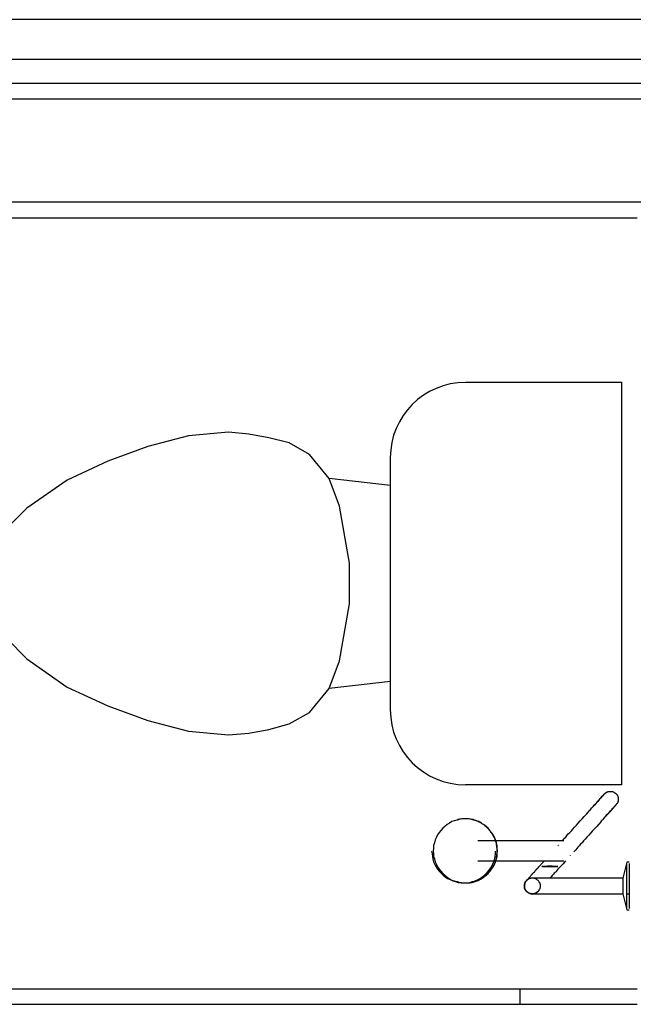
# Model space of a CAD drawing. Header units: millimetres. Extents: x 15 to 133, y 12 to 160.
# Tile 32 of 92: x 46.083 to 46.856, y 49.064 to 50.304. Entities that reach past the tile are written whole.
import ezdxf

# ---------------------------------------------------------------- set-up
doc = ezdxf.new("R2010")
doc.units = ezdxf.units.MM
doc.header["$MEASUREMENT"] = 0
doc.layers.add('Layout - Marco Polo', color=252, linetype='Continuous', lineweight=25)
doc.layers.add('Parede - Marco Polo', color=7, linetype='Continuous')

msp = doc.modelspace()

# ---------------------------------------------------------------- linework, layer by layer
at = {"layer": 'Layout - Marco Polo'}
for p, q in [((47.0111, 50.3037), (40.6611, 50.3037)), ((47.0111, 50.2537), (40.6611, 50.2537)), ((40.6711, 50.2237), (70.2713, 50.2237)), ((46.8611, 50.0537), (45.4516, 50.0537)), ((46.6446, 49.8472), (46.8411, 49.8472)), ((46.8411, 49.8472), (46.8411, 49.3402)), ((46.2956, 49.7797), (46.2446, 49.7662)), ((46.3461, 49.7842), (46.2956, 49.7797)), ((46.3716, 49.7817), (46.3461, 49.7842)), ((46.3971, 49.7772), (46.3716, 49.7817)), ((46.4226, 49.7707), (46.3971, 49.7772)), ((46.2446, 49.7662), (46.1941, 49.7477)), ((46.4481, 49.7562), (46.4226, 49.7707)), ((46.4731, 49.7257), (46.4481, 49.7562)), ((46.5501, 49.4347), (46.5501, 49.7522)), ((46.1941, 49.7477), (46.1431, 49.7237)), ((46.4861, 49.6912), (46.4731, 49.7257)), ((46.5501, 49.7172), (46.4731, 49.7257)), ((46.1431, 49.7237), (46.0921, 49.6887)), ((46.0921, 49.6887), (46.0671, 49.6632)), ((46.4986, 49.6192), (46.4861, 49.6912)), ((46.4986, 49.5682), (46.4986, 49.6192)), ((46.4861, 49.4962), (46.4986, 49.5682)), ((46.0671, 49.5242), (46.0921, 49.4987)), ((46.0921, 49.4987), (46.1431, 49.4632)), ((46.4731, 49.4612), (46.4861, 49.4962)), ((46.5501, 49.4702), (46.4731, 49.4612)), ((46.1431, 49.4632), (46.1941, 49.4397)), ((46.4481, 49.4312), (46.4731, 49.4612)), ((46.1941, 49.4397), (46.2446, 49.4212)), ((46.4226, 49.4167), (46.4481, 49.4312)), ((46.2446, 49.4212), (46.2956, 49.4077)), ((46.3971, 49.4097), (46.4226, 49.4167)), ((46.2956, 49.4077), (46.3461, 49.4032)), ((46.3461, 49.4032), (46.3716, 49.4052)), ((46.3716, 49.4052), (46.3971, 49.4097)), ((46.8411, 49.3402), (46.6446, 49.3402)), ((46.6411, 49.2972), (46.6391, 49.2967)), ((46.7596, 49.2697), (46.6601, 49.2697)), ((46.7611, 49.2637), (46.7616, 49.2637)), ((46.7616, 49.2642), (46.7621, 49.2642)), ((46.6601, 49.2442), (46.7586, 49.2442)), ((46.8481, 49.2427), (46.8431, 49.2227)), ((46.8511, 49.2427), (46.8481, 49.2427)), ((46.8481, 49.2127), (46.8481, 49.2412)), ((46.8511, 49.2412), (46.8511, 49.2127)), ((46.6391, 49.2167), (46.6411, 49.2167)), ((46.7721, 49.2227), (46.7406, 49.2227)), ((46.8431, 49.2227), (46.8061, 49.2227)), ((46.8431, 49.2227), (46.8431, 49.2127)), ((46.8431, 49.2127), (46.8431, 49.2027)), ((46.8481, 49.1842), (46.8481, 49.2127)), ((46.8511, 49.2127), (46.8511, 49.1842)), ((46.7406, 49.2027), (46.7731, 49.2027)), ((46.8061, 49.2027), (46.8431, 49.2027)), ((46.8431, 49.2027), (46.8481, 49.1827)), ((46.8481, 49.2027), (46.8511, 49.2027)), ((46.8481, 49.1827), (46.8511, 49.1827)), ((45.4516, 49.0832), (46.8611, 49.0832)), ((46.7136, 49.0637), (46.7136, 49.0832)), ((45.4516, 49.0637), (46.8611, 49.0637))]:
    msp.add_line(p, q, dxfattribs=at)
for points in [[(46.8006, 49.3072), (46.8021, 49.3092), (46.8041, 49.3112), (46.8056, 49.3127), (46.8071, 49.3147), (46.8086, 49.3162), (46.8101, 49.3177), (46.8116, 49.3192), (46.8126, 49.3207), (46.8136, 49.3217), (46.8146, 49.3227), (46.8156, 49.3242), (46.8166, 49.3252), (46.8171, 49.3257), (46.8181, 49.3267), (46.8186, 49.3272), (46.8191, 49.3277), (46.8191, 49.3282), (46.8196, 49.3282), (46.8196, 49.3287), (46.8196, 49.3287), (46.8196, 49.3287)], [(46.8196, 49.3287), (46.8196, 49.3287), (46.8196, 49.3282), (46.8196, 49.3282), (46.8191, 49.3277), (46.8186, 49.3272), (46.8181, 49.3267), (46.8171, 49.3257), (46.8166, 49.3252), (46.8156, 49.3242), (46.8151, 49.3232), (46.8136, 49.3222), (46.8126, 49.3207), (46.8116, 49.3192), (46.8101, 49.3182), (46.8091, 49.3167), (46.8076, 49.3147), (46.8061, 49.3132), (46.8041, 49.3112), (46.8026, 49.3097), (46.8011, 49.3077), (46.8006, 49.3072)], [(46.8196, 49.3287), (46.8201, 49.3287), (46.8206, 49.3292), (46.8206, 49.3297), (46.8211, 49.3297), (46.8211, 49.3302), (46.8216, 49.3302), (46.8221, 49.3302), (46.8221, 49.3307), (46.8226, 49.3307), (46.8231, 49.3312), (46.8231, 49.3312), (46.8236, 49.3312), (46.8241, 49.3312), (46.8246, 49.3317), (46.8251, 49.3317), (46.8251, 49.3317), (46.8256, 49.3317), (46.8261, 49.3317), (46.8266, 49.3317), (46.8271, 49.3317), (46.8271, 49.3317), (46.8276, 49.3317), (46.8281, 49.3317), (46.8286, 49.3317), (46.8286, 49.3317), (46.8291, 49.3317), (46.8296, 49.3317), (46.8301, 49.3317), (46.8306, 49.3312), (46.8306, 49.3312), (46.8311, 49.3312), (46.8316, 49.3307), (46.8321, 49.3307), (46.8321, 49.3307), (46.8326, 49.3302), (46.8331, 49.3302), (46.8331, 49.3297), (46.8336, 49.3297), (46.8336, 49.3292), (46.8341, 49.3292), (46.8346, 49.3287), (46.8346, 49.3287), (46.8351, 49.3282), (46.8351, 49.3277), (46.8356, 49.3277), (46.8356, 49.3272), (46.8361, 49.3272), (46.8361, 49.3267), (46.8361, 49.3262), (46.8366, 49.3257), (46.8366, 49.3257), (46.8366, 49.3252), (46.8371, 49.3247), (46.8371, 49.3242), (46.8371, 49.3242), (46.8371, 49.3237), (46.8371, 49.3232), (46.8371, 49.3227), (46.8371, 49.3222), (46.8371, 49.3222), (46.8371, 49.3217), (46.8371, 49.3212), (46.8371, 49.3207), (46.8371, 49.3202), (46.8371, 49.3202), (46.8371, 49.3197), (46.8371, 49.3192), (46.8366, 49.3187), (46.8366, 49.3187), (46.8366, 49.3182), (46.8366, 49.3177), (46.8361, 49.3172), (46.8361, 49.3172), (46.8356, 49.3167), (46.8356, 49.3162), (46.8351, 49.3162), (46.8351, 49.3157), (46.8346, 49.3152), (46.8346, 49.3152)], [(46.8156, 49.2937), (46.8171, 49.2957), (46.8191, 49.2977), (46.8206, 49.2997), (46.8221, 49.3012), (46.8236, 49.3027), (46.8251, 49.3042), (46.8261, 49.3057), (46.8276, 49.3072), (46.8286, 49.3082), (46.8296, 49.3097), (46.8306, 49.3107), (46.8316, 49.3117), (46.8321, 49.3122), (46.8326, 49.3132), (46.8331, 49.3137), (46.8336, 49.3142), (46.8341, 49.3147), (46.8346, 49.3147), (46.8346, 49.3152), (46.8346, 49.3152), (46.8346, 49.3152)], [(46.8346, 49.3152), (46.8346, 49.3152), (46.8346, 49.3152), (46.8341, 49.3147), (46.8336, 49.3142), (46.8336, 49.3137), (46.8326, 49.3132), (46.8321, 49.3127), (46.8316, 49.3117), (46.8306, 49.3107), (46.8296, 49.3097), (46.8286, 49.3087), (46.8276, 49.3072), (46.8266, 49.3062), (46.8251, 49.3047), (46.8236, 49.3032), (46.8221, 49.3017), (46.8206, 49.2997), (46.8191, 49.2982), (46.8176, 49.2962), (46.8156, 49.2942)], [(46.7671, 49.2697), (46.7681, 49.2712), (46.7696, 49.2727), (46.7711, 49.2742), (46.7726, 49.2762), (46.7741, 49.2782), (46.7761, 49.2802), (46.7781, 49.2822), (46.7801, 49.2842), (46.7821, 49.2867), (46.7846, 49.2892), (46.7866, 49.2917), (46.7891, 49.2947), (46.7916, 49.2972), (46.7941, 49.3002), (46.7971, 49.3032), (46.7996, 49.3062), (46.8006, 49.3072)], [(46.6446, 49.2972), (46.6411, 49.2972), (46.6376, 49.2967), (46.6341, 49.2957), (46.6306, 49.2947), (46.6276, 49.2937), (46.6246, 49.2917), (46.6216, 49.2902), (46.6186, 49.2877), (46.6161, 49.2857), (46.6136, 49.2827), (46.6116, 49.2802), (46.6096, 49.2772), (46.6081, 49.2742), (46.6066, 49.2707), (46.6056, 49.2672), (46.6046, 49.2637), (46.6046, 49.2602), (46.6041, 49.2567), (46.6046, 49.2532), (46.6046, 49.2497), (46.6056, 49.2467), (46.6066, 49.2432), (46.6081, 49.2397), (46.6096, 49.2367), (46.6116, 49.2337), (46.6136, 49.2312), (46.6161, 49.2282), (46.6186, 49.2262), (46.6216, 49.2237), (46.6246, 49.2217), (46.6276, 49.2202), (46.6306, 49.2192), (46.6341, 49.2177), (46.6376, 49.2172), (46.6411, 49.2167), (46.6446, 49.2167), (46.6481, 49.2167), (46.6516, 49.2172), (46.6551, 49.2177), (46.6586, 49.2192), (46.6616, 49.2202), (46.6646, 49.2217), (46.6676, 49.2237), (46.6706, 49.2262), (46.6731, 49.2282), (46.6756, 49.2312), (46.6776, 49.2337), (46.6796, 49.2367), (46.6811, 49.2397), (46.6826, 49.2432), (46.6836, 49.2467), (46.6846, 49.2497), (46.6846, 49.2532), (46.6851, 49.2567), (46.6846, 49.2602), (46.6846, 49.2637), (46.6836, 49.2672), (46.6826, 49.2707), (46.6811, 49.2742), (46.6796, 49.2772), (46.6776, 49.2802), (46.6756, 49.2827), (46.6731, 49.2857), (46.6706, 49.2877), (46.6676, 49.2902), (46.6646, 49.2917), (46.6616, 49.2937), (46.6586, 49.2947), (46.6551, 49.2957), (46.6516, 49.2967), (46.6481, 49.2972), (46.6446, 49.2972)], [(46.6446, 49.2972), (46.6411, 49.2972), (46.6376, 49.2967), (46.6341, 49.2957), (46.6306, 49.2947), (46.6276, 49.2937), (46.6246, 49.2917), (46.6216, 49.2902), (46.6186, 49.2877), (46.6161, 49.2857), (46.6136, 49.2827), (46.6116, 49.2802), (46.6096, 49.2772), (46.6081, 49.2742), (46.6066, 49.2707), (46.6056, 49.2672), (46.6046, 49.2637), (46.6046, 49.2602), (46.6041, 49.2567), (46.6046, 49.2532), (46.6046, 49.2497), (46.6056, 49.2467), (46.6066, 49.2432), (46.6081, 49.2397), (46.6096, 49.2367), (46.6116, 49.2337), (46.6136, 49.2312), (46.6161, 49.2282), (46.6186, 49.2262), (46.6216, 49.2237), (46.6246, 49.2217), (46.6276, 49.2202), (46.6306, 49.2192), (46.6341, 49.2177), (46.6376, 49.2172), (46.6411, 49.2167), (46.6446, 49.2167), (46.6481, 49.2167), (46.6516, 49.2172), (46.6551, 49.2177), (46.6586, 49.2192), (46.6616, 49.2202), (46.6646, 49.2217), (46.6676, 49.2237), (46.6706, 49.2262), (46.6731, 49.2282), (46.6756, 49.2312), (46.6776, 49.2337), (46.6796, 49.2367), (46.6811, 49.2397), (46.6826, 49.2432), (46.6836, 49.2467), (46.6846, 49.2497), (46.6846, 49.2532), (46.6851, 49.2567), (46.6846, 49.2602), (46.6846, 49.2637), (46.6836, 49.2672), (46.6826, 49.2707), (46.6811, 49.2742), (46.6796, 49.2772), (46.6776, 49.2802), (46.6756, 49.2827), (46.6731, 49.2857), (46.6706, 49.2877), (46.6676, 49.2902), (46.6646, 49.2917), (46.6616, 49.2937), (46.6586, 49.2947), (46.6551, 49.2957), (46.6516, 49.2967), (46.6481, 49.2972), (46.6446, 49.2972)], [(46.6446, 49.2972), (46.6411, 49.2972), (46.6376, 49.2967), (46.6341, 49.2957), (46.6306, 49.2947), (46.6276, 49.2937), (46.6246, 49.2917), (46.6216, 49.2902), (46.6186, 49.2877), (46.6161, 49.2857), (46.6136, 49.2827), (46.6116, 49.2802), (46.6096, 49.2772), (46.6081, 49.2742), (46.6066, 49.2707), (46.6056, 49.2672), (46.6046, 49.2637), (46.6046, 49.2602), (46.6041, 49.2567), (46.6046, 49.2532), (46.6046, 49.2497), (46.6056, 49.2467), (46.6066, 49.2432), (46.6081, 49.2397), (46.6096, 49.2367), (46.6116, 49.2337), (46.6136, 49.2312), (46.6161, 49.2282), (46.6186, 49.2262), (46.6216, 49.2237), (46.6246, 49.2217), (46.6276, 49.2202), (46.6306, 49.2192), (46.6341, 49.2177), (46.6376, 49.2172), (46.6411, 49.2167), (46.6446, 49.2167), (46.6481, 49.2167), (46.6516, 49.2172), (46.6551, 49.2177), (46.6586, 49.2192), (46.6616, 49.2202), (46.6646, 49.2217), (46.6676, 49.2237), (46.6706, 49.2262), (46.6731, 49.2282), (46.6756, 49.2312), (46.6776, 49.2337), (46.6796, 49.2367), (46.6811, 49.2397), (46.6826, 49.2432), (46.6836, 49.2467), (46.6846, 49.2497), (46.6846, 49.2532), (46.6851, 49.2567), (46.6846, 49.2602), (46.6846, 49.2637), (46.6836, 49.2672), (46.6826, 49.2707), (46.6811, 49.2742), (46.6796, 49.2772), (46.6776, 49.2802), (46.6756, 49.2827), (46.6731, 49.2857), (46.6706, 49.2877), (46.6676, 49.2902), (46.6646, 49.2917), (46.6616, 49.2937), (46.6586, 49.2947), (46.6551, 49.2957), (46.6516, 49.2967), (46.6481, 49.2972), (46.6446, 49.2972)], [(46.6446, 49.2972), (46.6411, 49.2972), (46.6376, 49.2967), (46.6341, 49.2957), (46.6306, 49.2947), (46.6276, 49.2937), (46.6246, 49.2917), (46.6216, 49.2902), (46.6186, 49.2877), (46.6161, 49.2857), (46.6136, 49.2827), (46.6116, 49.2802), (46.6096, 49.2772), (46.6081, 49.2742), (46.6066, 49.2707), (46.6056, 49.2672), (46.6046, 49.2637), (46.6046, 49.2602), (46.6041, 49.2567), (46.6046, 49.2532), (46.6046, 49.2497), (46.6056, 49.2467), (46.6066, 49.2432), (46.6081, 49.2397), (46.6096, 49.2367), (46.6116, 49.2337), (46.6136, 49.2312), (46.6161, 49.2282), (46.6186, 49.2262), (46.6216, 49.2237), (46.6246, 49.2217), (46.6276, 49.2202), (46.6306, 49.2192), (46.6341, 49.2177), (46.6376, 49.2172), (46.6411, 49.2167), (46.6446, 49.2167), (46.6481, 49.2167), (46.6516, 49.2172), (46.6551, 49.2177), (46.6586, 49.2192), (46.6616, 49.2202), (46.6646, 49.2217), (46.6676, 49.2237), (46.6706, 49.2262), (46.6731, 49.2282), (46.6756, 49.2312), (46.6776, 49.2337), (46.6796, 49.2367), (46.6811, 49.2397), (46.6826, 49.2432), (46.6836, 49.2467), (46.6846, 49.2497), (46.6846, 49.2532), (46.6851, 49.2567), (46.6846, 49.2602), (46.6846, 49.2637), (46.6836, 49.2672), (46.6826, 49.2707), (46.6811, 49.2742), (46.6796, 49.2772), (46.6776, 49.2802), (46.6756, 49.2827), (46.6731, 49.2857), (46.6706, 49.2877), (46.6676, 49.2902), (46.6646, 49.2917), (46.6616, 49.2937), (46.6586, 49.2947), (46.6551, 49.2957), (46.6516, 49.2967), (46.6481, 49.2972), (46.6446, 49.2972)], [(46.6846, 49.2567), (46.6846, 49.2587), (46.6846, 49.2602), (46.6841, 49.2617), (46.6841, 49.2632), (46.6836, 49.2647), (46.6836, 49.2667), (46.6831, 49.2682), (46.6826, 49.2697), (46.6821, 49.2712), (46.6816, 49.2727), (46.6806, 49.2742), (46.6801, 49.2757), (46.6791, 49.2767), (46.6786, 49.2782), (46.6776, 49.2797), (46.6766, 49.2807), (46.6756, 49.2822), (46.6746, 49.2837), (46.6736, 49.2847), (46.6726, 49.2857), (46.6711, 49.2867), (46.6701, 49.2882), (46.6691, 49.2892), (46.6676, 49.2902), (46.6661, 49.2907), (46.6651, 49.2917), (46.6636, 49.2927), (46.6621, 49.2932), (46.6606, 49.2937), (46.6591, 49.2947), (46.6576, 49.2952), (46.6561, 49.2957), (46.6546, 49.2962), (46.6531, 49.2962), (46.6516, 49.2967), (46.6501, 49.2967), (46.6486, 49.2972), (46.6466, 49.2972), (46.6451, 49.2972), (46.6436, 49.2972), (46.6421, 49.2972), (46.6401, 49.2972), (46.6386, 49.2967), (46.6371, 49.2967), (46.6356, 49.2962), (46.6341, 49.2957), (46.6326, 49.2952), (46.6311, 49.2947)], [(46.6646, 49.2922), (46.6606, 49.2937), (46.6571, 49.2952), (46.6531, 49.2962), (46.6486, 49.2972), (46.6446, 49.2972)], [(46.8156, 49.2937), (46.8126, 49.2907), (46.8101, 49.2877), (46.8071, 49.2847), (46.8046, 49.2822), (46.8021, 49.2792), (46.8001, 49.2767), (46.7976, 49.2742), (46.7956, 49.2717), (46.7936, 49.2697), (46.7916, 49.2672), (46.7896, 49.2652), (46.7881, 49.2632), (46.7861, 49.2617), (46.7851, 49.2597), (46.7836, 49.2582), (46.7821, 49.2567), (46.7811, 49.2557)], [(46.7686, 49.2697), (46.7686, 49.2697), (46.7681, 49.2697), (46.7681, 49.2697), (46.7676, 49.2697), (46.7676, 49.2697), (46.7671, 49.2697), (46.7666, 49.2697), (46.7661, 49.2697), (46.7656, 49.2697), (46.7651, 49.2697), (46.7641, 49.2697), (46.7636, 49.2697), (46.7626, 49.2697), (46.7616, 49.2697), (46.7606, 49.2697), (46.7596, 49.2697), (46.7591, 49.2697)], [(46.6021, 49.2567), (46.6026, 49.2532), (46.6031, 49.2497), (46.6036, 49.2467), (46.6046, 49.2432), (46.6061, 49.2397), (46.6076, 49.2367), (46.6096, 49.2337), (46.6116, 49.2312), (46.6141, 49.2287), (46.6166, 49.2262), (46.6191, 49.2242), (46.6221, 49.2222), (46.6256, 49.2207), (46.6286, 49.2192), (46.6321, 49.2182), (46.6356, 49.2172), (46.6391, 49.2167), (46.6426, 49.2167)], [(46.6311, 49.2187), (46.6326, 49.2182), (46.6341, 49.2182), (46.6356, 49.2177), (46.6371, 49.2172), (46.6391, 49.2172), (46.6406, 49.2167), (46.6421, 49.2167), (46.6436, 49.2167), (46.6451, 49.2167), (46.6466, 49.2167), (46.6486, 49.2167), (46.6501, 49.2167), (46.6516, 49.2172), (46.6531, 49.2177), (46.6546, 49.2177), (46.6561, 49.2182), (46.6576, 49.2187), (46.6591, 49.2192), (46.6606, 49.2202), (46.6621, 49.2207), (46.6636, 49.2212), (46.6651, 49.2222), (46.6661, 49.2232), (46.6676, 49.2237), (46.6691, 49.2247), (46.6701, 49.2257), (46.6716, 49.2272), (46.6726, 49.2282), (46.6736, 49.2292), (46.6746, 49.2302), (46.6761, 49.2317), (46.6766, 49.2332), (46.6776, 49.2342), (46.6786, 49.2357), (46.6796, 49.2372), (46.6801, 49.2382), (46.6811, 49.2397), (46.6816, 49.2412), (46.6821, 49.2427), (46.6826, 49.2442), (46.6831, 49.2457), (46.6836, 49.2472), (46.6836, 49.2492), (46.6841, 49.2507), (46.6841, 49.2522), (46.6846, 49.2537), (46.6846, 49.2552), (46.6846, 49.2567)], [(46.6426, 49.2167), (46.6461, 49.2167), (46.6501, 49.2172), (46.6536, 49.2182), (46.6571, 49.2192), (46.6606, 49.2207), (46.6636, 49.2227), (46.6666, 49.2247), (46.6696, 49.2272), (46.6721, 49.2297), (46.6746, 49.2327), (46.6766, 49.2357), (46.6786, 49.2392), (46.6801, 49.2422), (46.6811, 49.2457), (46.6821, 49.2497), (46.6826, 49.2532), (46.6826, 49.2567)], [(46.7216, 49.2192), (46.7216, 49.2192), (46.7216, 49.2197), (46.7216, 49.2197), (46.7216, 49.2197), (46.7221, 49.2197), (46.7221, 49.2202), (46.7226, 49.2202), (46.7226, 49.2207), (46.7231, 49.2212), (46.7231, 49.2212), (46.7236, 49.2217), (46.7241, 49.2222), (46.7246, 49.2227), (46.7251, 49.2232), (46.7256, 49.2237), (46.7261, 49.2247), (46.7266, 49.2252), (46.7271, 49.2257), (46.7281, 49.2267), (46.7286, 49.2272), (46.7291, 49.2282), (46.7301, 49.2287), (46.7306, 49.2297), (46.7316, 49.2302), (46.7321, 49.2312), (46.7331, 49.2322), (46.7336, 49.2332), (46.7346, 49.2342), (46.7356, 49.2347), (46.7361, 49.2357), (46.7371, 49.2367), (46.7381, 49.2377), (46.7391, 49.2387), (46.7396, 49.2397), (46.7406, 49.2407), (46.7416, 49.2417), (46.7426, 49.2427), (46.7436, 49.2437), (46.7436, 49.2442)], [(46.7706, 49.2442), (46.7676, 49.2407), (46.7646, 49.2372), (46.7611, 49.2337), (46.7586, 49.2307)], [(46.7591, 49.2442), (46.7601, 49.2442), (46.7611, 49.2442), (46.7621, 49.2442), (46.7631, 49.2442), (46.7636, 49.2442), (46.7646, 49.2442), (46.7651, 49.2442), (46.7656, 49.2442), (46.7661, 49.2442), (46.7666, 49.2442), (46.7671, 49.2442), (46.7676, 49.2442), (46.7681, 49.2442), (46.7681, 49.2442), (46.7686, 49.2442), (46.7686, 49.2442), (46.7686, 49.2442)], [(46.7766, 49.2512), (46.7766, 49.2507), (46.7766, 49.2507), (46.7766, 49.2507)], [(46.7611, 49.2372), (46.7541, 49.2377), (46.7526, 49.2377), (46.7521, 49.2377), (46.7521, 49.2377), (46.7516, 49.2377), (46.7516, 49.2377), (46.7516, 49.2377), (46.7516, 49.2377), (46.7511, 49.2377), (46.7511, 49.2377), (46.7511, 49.2377), (46.7511, 49.2377), (46.7511, 49.2377), (46.7511, 49.2377), (46.7511, 49.2377), (46.7511, 49.2377), (46.7511, 49.2377), (46.7511, 49.2377), (46.7511, 49.2377), (46.7511, 49.2377), (46.7511, 49.2377), (46.7511, 49.2377), (46.7511, 49.2377), (46.7511, 49.2377), (46.7506, 49.2377), (46.7506, 49.2377), (46.7506, 49.2377), (46.7506, 49.2377), (46.7506, 49.2377), (46.7506, 49.2377), (46.7506, 49.2377), (46.7501, 49.2377), (46.7501, 49.2377), (46.7496, 49.2377), (46.7481, 49.2377), (46.7411, 49.2372), (46.7481, 49.2372), (46.7496, 49.2372), (46.7501, 49.2372), (46.7501, 49.2372), (46.7506, 49.2372), (46.7506, 49.2372), (46.7506, 49.2372), (46.7506, 49.2372), (46.7506, 49.2372), (46.7506, 49.2372), (46.7506, 49.2372), (46.7511, 49.2372), (46.7511, 49.2372), (46.7511, 49.2372), (46.7511, 49.2372), (46.7511, 49.2372), (46.7511, 49.2372), (46.7511, 49.2372), (46.7511, 49.2372), (46.7511, 49.2372), (46.7511, 49.2372), (46.7511, 49.2372), (46.7511, 49.2372), (46.7511, 49.2372), (46.7511, 49.2372), (46.7511, 49.2372), (46.7511, 49.2372), (46.7516, 49.2372), (46.7516, 49.2372), (46.7516, 49.2372), (46.7516, 49.2372), (46.7521, 49.2372), (46.7521, 49.2372), (46.7526, 49.2372), (46.7541, 49.2372), (46.7611, 49.2372)], [(46.7611, 49.2372), (46.7541, 49.2377), (46.7526, 49.2377), (46.7521, 49.2377), (46.7521, 49.2377), (46.7516, 49.2377), (46.7516, 49.2377), (46.7516, 49.2377), (46.7516, 49.2377), (46.7511, 49.2377), (46.7511, 49.2377), (46.7511, 49.2377), (46.7511, 49.2377), (46.7511, 49.2377), (46.7511, 49.2377), (46.7511, 49.2377), (46.7511, 49.2377), (46.7511, 49.2377), (46.7511, 49.2377), (46.7511, 49.2377), (46.7511, 49.2377), (46.7511, 49.2377), (46.7511, 49.2377), (46.7511, 49.2377), (46.7511, 49.2377), (46.7506, 49.2377), (46.7506, 49.2377), (46.7506, 49.2377), (46.7506, 49.2377), (46.7506, 49.2377), (46.7506, 49.2377), (46.7506, 49.2377), (46.7501, 49.2377), (46.7501, 49.2377), (46.7496, 49.2377), (46.7481, 49.2377), (46.7411, 49.2372), (46.7481, 49.2372), (46.7496, 49.2372), (46.7501, 49.2372), (46.7501, 49.2372), (46.7506, 49.2372), (46.7506, 49.2372), (46.7506, 49.2372), (46.7506, 49.2372), (46.7506, 49.2372), (46.7506, 49.2372), (46.7506, 49.2372), (46.7511, 49.2372), (46.7511, 49.2372), (46.7511, 49.2372), (46.7511, 49.2372), (46.7511, 49.2372), (46.7511, 49.2372), (46.7511, 49.2372), (46.7511, 49.2372), (46.7511, 49.2372), (46.7511, 49.2372), (46.7511, 49.2372), (46.7511, 49.2372), (46.7511, 49.2372), (46.7511, 49.2372), (46.7511, 49.2372), (46.7511, 49.2372), (46.7516, 49.2372), (46.7516, 49.2372), (46.7516, 49.2372), (46.7516, 49.2372), (46.7521, 49.2372), (46.7521, 49.2372), (46.7526, 49.2372), (46.7541, 49.2372), (46.7611, 49.2372)], [(46.7611, 49.2372), (46.7541, 49.2377), (46.7526, 49.2377), (46.7521, 49.2377), (46.7521, 49.2377), (46.7516, 49.2377), (46.7516, 49.2377), (46.7516, 49.2377), (46.7516, 49.2377), (46.7511, 49.2377), (46.7511, 49.2377), (46.7511, 49.2377), (46.7511, 49.2377), (46.7511, 49.2377), (46.7511, 49.2377), (46.7511, 49.2377), (46.7511, 49.2377), (46.7511, 49.2377), (46.7511, 49.2377), (46.7511, 49.2377), (46.7511, 49.2377), (46.7511, 49.2377), (46.7511, 49.2377), (46.7511, 49.2377), (46.7511, 49.2377), (46.7506, 49.2377), (46.7506, 49.2377), (46.7506, 49.2377), (46.7506, 49.2377), (46.7506, 49.2377), (46.7506, 49.2377), (46.7506, 49.2377), (46.7501, 49.2377), (46.7501, 49.2377), (46.7496, 49.2377), (46.7481, 49.2377), (46.7411, 49.2372), (46.7481, 49.2372), (46.7496, 49.2372), (46.7501, 49.2372), (46.7501, 49.2372), (46.7506, 49.2372), (46.7506, 49.2372), (46.7506, 49.2372), (46.7506, 49.2372), (46.7506, 49.2372), (46.7506, 49.2372), (46.7506, 49.2372), (46.7511, 49.2372), (46.7511, 49.2372), (46.7511, 49.2372), (46.7511, 49.2372), (46.7511, 49.2372), (46.7511, 49.2372), (46.7511, 49.2372), (46.7511, 49.2372), (46.7511, 49.2372), (46.7511, 49.2372), (46.7511, 49.2372), (46.7511, 49.2372), (46.7511, 49.2372), (46.7511, 49.2372), (46.7511, 49.2372), (46.7511, 49.2372), (46.7516, 49.2372), (46.7516, 49.2372), (46.7516, 49.2372), (46.7516, 49.2372), (46.7521, 49.2372), (46.7521, 49.2372), (46.7526, 49.2372), (46.7541, 49.2372), (46.7611, 49.2372)], [(46.7611, 49.2372), (46.7541, 49.2377), (46.7526, 49.2377), (46.7521, 49.2377), (46.7521, 49.2377), (46.7516, 49.2377), (46.7516, 49.2377), (46.7516, 49.2377), (46.7516, 49.2377), (46.7511, 49.2377), (46.7511, 49.2377), (46.7511, 49.2377), (46.7511, 49.2377), (46.7511, 49.2377), (46.7511, 49.2377), (46.7511, 49.2377), (46.7511, 49.2377), (46.7511, 49.2377), (46.7511, 49.2377), (46.7511, 49.2377), (46.7511, 49.2377), (46.7511, 49.2377), (46.7511, 49.2377), (46.7511, 49.2377), (46.7511, 49.2377), (46.7506, 49.2377), (46.7506, 49.2377), (46.7506, 49.2377), (46.7506, 49.2377), (46.7506, 49.2377), (46.7506, 49.2377), (46.7506, 49.2377), (46.7501, 49.2377), (46.7501, 49.2377), (46.7496, 49.2377), (46.7481, 49.2377), (46.7411, 49.2372), (46.7481, 49.2372), (46.7496, 49.2372), (46.7501, 49.2372), (46.7501, 49.2372), (46.7506, 49.2372), (46.7506, 49.2372), (46.7506, 49.2372), (46.7506, 49.2372), (46.7506, 49.2372), (46.7506, 49.2372), (46.7506, 49.2372), (46.7511, 49.2372), (46.7511, 49.2372), (46.7511, 49.2372), (46.7511, 49.2372), (46.7511, 49.2372), (46.7511, 49.2372), (46.7511, 49.2372), (46.7511, 49.2372), (46.7511, 49.2372), (46.7511, 49.2372), (46.7511, 49.2372), (46.7511, 49.2372), (46.7511, 49.2372), (46.7511, 49.2372), (46.7511, 49.2372), (46.7511, 49.2372), (46.7516, 49.2372), (46.7516, 49.2372), (46.7516, 49.2372), (46.7516, 49.2372), (46.7521, 49.2372), (46.7521, 49.2372), (46.7526, 49.2372), (46.7541, 49.2372), (46.7611, 49.2372)], [(46.7611, 49.2372), (46.7541, 49.2377), (46.7526, 49.2377), (46.7521, 49.2377), (46.7521, 49.2377), (46.7516, 49.2377), (46.7516, 49.2377), (46.7516, 49.2377), (46.7516, 49.2377), (46.7511, 49.2377), (46.7511, 49.2377), (46.7511, 49.2377), (46.7511, 49.2377), (46.7511, 49.2377), (46.7511, 49.2377), (46.7511, 49.2377), (46.7511, 49.2377), (46.7511, 49.2377), (46.7511, 49.2377), (46.7511, 49.2377), (46.7511, 49.2377), (46.7511, 49.2377), (46.7511, 49.2377), (46.7511, 49.2377), (46.7511, 49.2377), (46.7506, 49.2377), (46.7506, 49.2377), (46.7506, 49.2377), (46.7506, 49.2377), (46.7506, 49.2377), (46.7506, 49.2377), (46.7506, 49.2377), (46.7501, 49.2377), (46.7501, 49.2377), (46.7496, 49.2377), (46.7481, 49.2377), (46.7411, 49.2372), (46.7481, 49.2372), (46.7496, 49.2372), (46.7501, 49.2372), (46.7501, 49.2372), (46.7506, 49.2372), (46.7506, 49.2372), (46.7506, 49.2372), (46.7506, 49.2372), (46.7506, 49.2372), (46.7506, 49.2372), (46.7506, 49.2372), (46.7511, 49.2372), (46.7511, 49.2372), (46.7511, 49.2372), (46.7511, 49.2372), (46.7511, 49.2372), (46.7511, 49.2372), (46.7511, 49.2372), (46.7511, 49.2372), (46.7511, 49.2372), (46.7511, 49.2372), (46.7511, 49.2372), (46.7511, 49.2372), (46.7511, 49.2372), (46.7511, 49.2372), (46.7511, 49.2372), (46.7511, 49.2372), (46.7516, 49.2372), (46.7516, 49.2372), (46.7516, 49.2372), (46.7516, 49.2372), (46.7521, 49.2372), (46.7521, 49.2372), (46.7526, 49.2372), (46.7541, 49.2372), (46.7611, 49.2372)], [(46.7611, 49.2372), (46.7541, 49.2377), (46.7526, 49.2377), (46.7521, 49.2377), (46.7521, 49.2377), (46.7516, 49.2377), (46.7516, 49.2377), (46.7516, 49.2377), (46.7516, 49.2377), (46.7511, 49.2377), (46.7511, 49.2377), (46.7511, 49.2377), (46.7511, 49.2377), (46.7511, 49.2377), (46.7511, 49.2377), (46.7511, 49.2377), (46.7511, 49.2377), (46.7511, 49.2377), (46.7511, 49.2377), (46.7511, 49.2377), (46.7511, 49.2377), (46.7511, 49.2377), (46.7511, 49.2377), (46.7511, 49.2377), (46.7511, 49.2377), (46.7506, 49.2377), (46.7506, 49.2377), (46.7506, 49.2377), (46.7506, 49.2377), (46.7506, 49.2377), (46.7506, 49.2377), (46.7506, 49.2377), (46.7501, 49.2377), (46.7501, 49.2377), (46.7496, 49.2377), (46.7481, 49.2377), (46.7411, 49.2372), (46.7481, 49.2372), (46.7496, 49.2372), (46.7501, 49.2372), (46.7501, 49.2372), (46.7506, 49.2372), (46.7506, 49.2372), (46.7506, 49.2372), (46.7506, 49.2372), (46.7506, 49.2372), (46.7506, 49.2372), (46.7506, 49.2372), (46.7511, 49.2372), (46.7511, 49.2372), (46.7511, 49.2372), (46.7511, 49.2372), (46.7511, 49.2372), (46.7511, 49.2372), (46.7511, 49.2372), (46.7511, 49.2372), (46.7511, 49.2372), (46.7511, 49.2372), (46.7511, 49.2372), (46.7511, 49.2372), (46.7511, 49.2372), (46.7511, 49.2372), (46.7511, 49.2372), (46.7511, 49.2372), (46.7516, 49.2372), (46.7516, 49.2372), (46.7516, 49.2372), (46.7516, 49.2372), (46.7521, 49.2372), (46.7521, 49.2372), (46.7526, 49.2372), (46.7541, 49.2372), (46.7611, 49.2372)], [(46.7611, 49.2372), (46.7541, 49.2377), (46.7526, 49.2377), (46.7521, 49.2377), (46.7521, 49.2377), (46.7516, 49.2377), (46.7516, 49.2377), (46.7516, 49.2377), (46.7516, 49.2377), (46.7511, 49.2377), (46.7511, 49.2377), (46.7511, 49.2377), (46.7511, 49.2377), (46.7511, 49.2377), (46.7511, 49.2377), (46.7511, 49.2377), (46.7511, 49.2377), (46.7511, 49.2377), (46.7511, 49.2377), (46.7511, 49.2377), (46.7511, 49.2377), (46.7511, 49.2377), (46.7511, 49.2377), (46.7511, 49.2377), (46.7511, 49.2377), (46.7506, 49.2377), (46.7506, 49.2377), (46.7506, 49.2377), (46.7506, 49.2377), (46.7506, 49.2377), (46.7506, 49.2377), (46.7506, 49.2377), (46.7501, 49.2377), (46.7501, 49.2377), (46.7496, 49.2377), (46.7481, 49.2377), (46.7411, 49.2372), (46.7481, 49.2372), (46.7496, 49.2372), (46.7501, 49.2372), (46.7501, 49.2372), (46.7506, 49.2372), (46.7506, 49.2372), (46.7506, 49.2372), (46.7506, 49.2372), (46.7506, 49.2372), (46.7506, 49.2372), (46.7506, 49.2372), (46.7511, 49.2372), (46.7511, 49.2372), (46.7511, 49.2372), (46.7511, 49.2372), (46.7511, 49.2372), (46.7511, 49.2372), (46.7511, 49.2372), (46.7511, 49.2372), (46.7511, 49.2372), (46.7511, 49.2372), (46.7511, 49.2372), (46.7511, 49.2372), (46.7511, 49.2372), (46.7511, 49.2372), (46.7511, 49.2372), (46.7511, 49.2372), (46.7516, 49.2372), (46.7516, 49.2372), (46.7516, 49.2372), (46.7516, 49.2372), (46.7521, 49.2372), (46.7521, 49.2372), (46.7526, 49.2372), (46.7541, 49.2372), (46.7611, 49.2372)], [(46.7586, 49.2307), (46.7576, 49.2297), (46.7566, 49.2287), (46.7556, 49.2277), (46.7546, 49.2267), (46.7541, 49.2257), (46.7531, 49.2247), (46.7521, 49.2237), (46.7511, 49.2227)], [(46.6446, 49.2167), (46.6486, 49.2167), (46.6531, 49.2172), (46.6571, 49.2182), (46.6606, 49.2197), (46.6646, 49.2217)], [(46.7291, 49.2227), (46.7281, 49.2227), (46.7271, 49.2227), (46.7266, 49.2222), (46.7256, 49.2222), (46.7246, 49.2217), (46.7241, 49.2212), (46.7231, 49.2207), (46.7226, 49.2202), (46.7221, 49.2197), (46.7211, 49.2192), (46.7206, 49.2182), (46.7201, 49.2177), (46.7201, 49.2167), (46.7196, 49.2162), (46.7191, 49.2152), (46.7191, 49.2142), (46.7191, 49.2137), (46.7191, 49.2127), (46.7191, 49.2117), (46.7191, 49.2112), (46.7191, 49.2102), (46.7196, 49.2092), (46.7201, 49.2087), (46.7201, 49.2077), (46.7206, 49.2072), (46.7211, 49.2062), (46.7221, 49.2057), (46.7226, 49.2052), (46.7231, 49.2047), (46.7241, 49.2042), (46.7246, 49.2037), (46.7256, 49.2032), (46.7266, 49.2032), (46.7271, 49.2027), (46.7281, 49.2027), (46.7291, 49.2027), (46.7296, 49.2027), (46.7306, 49.2027), (46.7316, 49.2032), (46.7326, 49.2032), (46.7331, 49.2037), (46.7341, 49.2042), (46.7346, 49.2047), (46.7356, 49.2052), (46.7361, 49.2057), (46.7366, 49.2062), (46.7371, 49.2072), (46.7376, 49.2077), (46.7381, 49.2087), (46.7386, 49.2092), (46.7386, 49.2102), (46.7391, 49.2112), (46.7391, 49.2117), (46.7391, 49.2127), (46.7391, 49.2137), (46.7391, 49.2142), (46.7386, 49.2152), (46.7386, 49.2162), (46.7381, 49.2167), (46.7376, 49.2177), (46.7371, 49.2182), (46.7366, 49.2192), (46.7361, 49.2197), (46.7356, 49.2202), (46.7346, 49.2207), (46.7341, 49.2212), (46.7331, 49.2217), (46.7326, 49.2222), (46.7316, 49.2222), (46.7306, 49.2227), (46.7296, 49.2227), (46.7291, 49.2227)], [(46.7291, 49.2227), (46.7281, 49.2227), (46.7271, 49.2227), (46.7266, 49.2222), (46.7256, 49.2222), (46.7246, 49.2217), (46.7241, 49.2212), (46.7231, 49.2207), (46.7226, 49.2202), (46.7221, 49.2197), (46.7211, 49.2192), (46.7206, 49.2182), (46.7201, 49.2177), (46.7201, 49.2167), (46.7196, 49.2162), (46.7191, 49.2152), (46.7191, 49.2142), (46.7191, 49.2137), (46.7191, 49.2127), (46.7191, 49.2117), (46.7191, 49.2112), (46.7191, 49.2102), (46.7196, 49.2092), (46.7201, 49.2087), (46.7201, 49.2077), (46.7206, 49.2072), (46.7211, 49.2062), (46.7221, 49.2057), (46.7226, 49.2052), (46.7231, 49.2047), (46.7241, 49.2042), (46.7246, 49.2037), (46.7256, 49.2032), (46.7266, 49.2032), (46.7271, 49.2027), (46.7281, 49.2027), (46.7291, 49.2027), (46.7296, 49.2027), (46.7306, 49.2027), (46.7316, 49.2032), (46.7326, 49.2032), (46.7331, 49.2037), (46.7341, 49.2042), (46.7346, 49.2047), (46.7356, 49.2052), (46.7361, 49.2057), (46.7366, 49.2062), (46.7371, 49.2072), (46.7376, 49.2077), (46.7381, 49.2087), (46.7386, 49.2092), (46.7386, 49.2102), (46.7391, 49.2112), (46.7391, 49.2117), (46.7391, 49.2127), (46.7391, 49.2137), (46.7391, 49.2142), (46.7386, 49.2152), (46.7386, 49.2162), (46.7381, 49.2167), (46.7376, 49.2177), (46.7371, 49.2182), (46.7366, 49.2192), (46.7361, 49.2197), (46.7356, 49.2202), (46.7346, 49.2207), (46.7341, 49.2212), (46.7331, 49.2217), (46.7326, 49.2222), (46.7316, 49.2222), (46.7306, 49.2227), (46.7296, 49.2227), (46.7291, 49.2227)], [(46.7291, 49.2227), (46.7281, 49.2227), (46.7271, 49.2227), (46.7266, 49.2222), (46.7256, 49.2222), (46.7246, 49.2217), (46.7241, 49.2212), (46.7231, 49.2207), (46.7226, 49.2202), (46.7221, 49.2197), (46.7211, 49.2192), (46.7206, 49.2182), (46.7201, 49.2177), (46.7201, 49.2167), (46.7196, 49.2162), (46.7191, 49.2152), (46.7191, 49.2142), (46.7191, 49.2137), (46.7191, 49.2127), (46.7191, 49.2117), (46.7191, 49.2112), (46.7191, 49.2102), (46.7196, 49.2092), (46.7201, 49.2087), (46.7201, 49.2077), (46.7206, 49.2072), (46.7211, 49.2062), (46.7221, 49.2057), (46.7226, 49.2052), (46.7231, 49.2047), (46.7241, 49.2042), (46.7246, 49.2037), (46.7256, 49.2032), (46.7266, 49.2032), (46.7271, 49.2027), (46.7281, 49.2027), (46.7291, 49.2027), (46.7296, 49.2027), (46.7306, 49.2027), (46.7316, 49.2032), (46.7326, 49.2032), (46.7331, 49.2037), (46.7341, 49.2042), (46.7346, 49.2047), (46.7356, 49.2052), (46.7361, 49.2057), (46.7366, 49.2062), (46.7371, 49.2072), (46.7376, 49.2077), (46.7381, 49.2087), (46.7386, 49.2092), (46.7386, 49.2102), (46.7391, 49.2112), (46.7391, 49.2117), (46.7391, 49.2127), (46.7391, 49.2137), (46.7391, 49.2142), (46.7386, 49.2152), (46.7386, 49.2162), (46.7381, 49.2167), (46.7376, 49.2177), (46.7371, 49.2182), (46.7366, 49.2192), (46.7361, 49.2197), (46.7356, 49.2202), (46.7346, 49.2207), (46.7341, 49.2212), (46.7331, 49.2217), (46.7326, 49.2222), (46.7316, 49.2222), (46.7306, 49.2227), (46.7296, 49.2227), (46.7291, 49.2227)], [(46.7291, 49.2227), (46.7281, 49.2227), (46.7271, 49.2227), (46.7266, 49.2222), (46.7256, 49.2222), (46.7246, 49.2217), (46.7241, 49.2212), (46.7231, 49.2207), (46.7226, 49.2202), (46.7221, 49.2197), (46.7211, 49.2192), (46.7206, 49.2182), (46.7201, 49.2177), (46.7201, 49.2167), (46.7196, 49.2162), (46.7191, 49.2152), (46.7191, 49.2142), (46.7191, 49.2137), (46.7191, 49.2127), (46.7191, 49.2117), (46.7191, 49.2112), (46.7191, 49.2102), (46.7196, 49.2092), (46.7201, 49.2087), (46.7201, 49.2077), (46.7206, 49.2072), (46.7211, 49.2062), (46.7221, 49.2057), (46.7226, 49.2052), (46.7231, 49.2047), (46.7241, 49.2042), (46.7246, 49.2037), (46.7256, 49.2032), (46.7266, 49.2032), (46.7271, 49.2027), (46.7281, 49.2027), (46.7291, 49.2027), (46.7296, 49.2027), (46.7306, 49.2027), (46.7316, 49.2032), (46.7326, 49.2032), (46.7331, 49.2037), (46.7341, 49.2042), (46.7346, 49.2047), (46.7356, 49.2052), (46.7361, 49.2057), (46.7366, 49.2062), (46.7371, 49.2072), (46.7376, 49.2077), (46.7381, 49.2087), (46.7386, 49.2092), (46.7386, 49.2102), (46.7391, 49.2112), (46.7391, 49.2117), (46.7391, 49.2127), (46.7391, 49.2137), (46.7391, 49.2142), (46.7386, 49.2152), (46.7386, 49.2162), (46.7381, 49.2167), (46.7376, 49.2177), (46.7371, 49.2182), (46.7366, 49.2192), (46.7361, 49.2197), (46.7356, 49.2202), (46.7346, 49.2207), (46.7341, 49.2212), (46.7331, 49.2217), (46.7326, 49.2222), (46.7316, 49.2222), (46.7306, 49.2227), (46.7296, 49.2227), (46.7291, 49.2227)], [(46.7291, 49.2227), (46.7281, 49.2227), (46.7271, 49.2227), (46.7266, 49.2222), (46.7256, 49.2222), (46.7246, 49.2217), (46.7241, 49.2212), (46.7231, 49.2207), (46.7226, 49.2202), (46.7221, 49.2197), (46.7211, 49.2192), (46.7206, 49.2182), (46.7201, 49.2177), (46.7201, 49.2167), (46.7196, 49.2162), (46.7191, 49.2152), (46.7191, 49.2142), (46.7191, 49.2137), (46.7191, 49.2127), (46.7191, 49.2117), (46.7191, 49.2112), (46.7191, 49.2102), (46.7196, 49.2092), (46.7201, 49.2087), (46.7201, 49.2077), (46.7206, 49.2072), (46.7211, 49.2062), (46.7221, 49.2057), (46.7226, 49.2052), (46.7231, 49.2047), (46.7241, 49.2042), (46.7246, 49.2037), (46.7256, 49.2032), (46.7266, 49.2032), (46.7271, 49.2027), (46.7281, 49.2027), (46.7291, 49.2027), (46.7296, 49.2027), (46.7306, 49.2027), (46.7316, 49.2032), (46.7326, 49.2032), (46.7331, 49.2037), (46.7341, 49.2042), (46.7346, 49.2047), (46.7356, 49.2052), (46.7361, 49.2057), (46.7366, 49.2062), (46.7371, 49.2072), (46.7376, 49.2077), (46.7381, 49.2087), (46.7386, 49.2092), (46.7386, 49.2102), (46.7391, 49.2112), (46.7391, 49.2117), (46.7391, 49.2127), (46.7391, 49.2137), (46.7391, 49.2142), (46.7386, 49.2152), (46.7386, 49.2162), (46.7381, 49.2167), (46.7376, 49.2177), (46.7371, 49.2182), (46.7366, 49.2192), (46.7361, 49.2197), (46.7356, 49.2202), (46.7346, 49.2207), (46.7341, 49.2212), (46.7331, 49.2217), (46.7326, 49.2222), (46.7316, 49.2222), (46.7306, 49.2227), (46.7296, 49.2227), (46.7291, 49.2227)], [(46.7291, 49.2227), (46.7281, 49.2227), (46.7271, 49.2227), (46.7266, 49.2222), (46.7256, 49.2222), (46.7246, 49.2217), (46.7241, 49.2212), (46.7231, 49.2207), (46.7226, 49.2202), (46.7221, 49.2197), (46.7211, 49.2192), (46.7206, 49.2182), (46.7201, 49.2177), (46.7201, 49.2167), (46.7196, 49.2162), (46.7191, 49.2152), (46.7191, 49.2142), (46.7191, 49.2137), (46.7191, 49.2127), (46.7191, 49.2117), (46.7191, 49.2112), (46.7191, 49.2102), (46.7196, 49.2092), (46.7201, 49.2087), (46.7201, 49.2077), (46.7206, 49.2072), (46.7211, 49.2062), (46.7221, 49.2057), (46.7226, 49.2052), (46.7231, 49.2047), (46.7241, 49.2042), (46.7246, 49.2037), (46.7256, 49.2032), (46.7266, 49.2032), (46.7271, 49.2027), (46.7281, 49.2027), (46.7291, 49.2027), (46.7296, 49.2027), (46.7306, 49.2027), (46.7316, 49.2032), (46.7326, 49.2032), (46.7331, 49.2037), (46.7341, 49.2042), (46.7346, 49.2047), (46.7356, 49.2052), (46.7361, 49.2057), (46.7366, 49.2062), (46.7371, 49.2072), (46.7376, 49.2077), (46.7381, 49.2087), (46.7386, 49.2092), (46.7386, 49.2102), (46.7391, 49.2112), (46.7391, 49.2117), (46.7391, 49.2127), (46.7391, 49.2137), (46.7391, 49.2142), (46.7386, 49.2152), (46.7386, 49.2162), (46.7381, 49.2167), (46.7376, 49.2177), (46.7371, 49.2182), (46.7366, 49.2192), (46.7361, 49.2197), (46.7356, 49.2202), (46.7346, 49.2207), (46.7341, 49.2212), (46.7331, 49.2217), (46.7326, 49.2222), (46.7316, 49.2222), (46.7306, 49.2227), (46.7296, 49.2227), (46.7291, 49.2227)], [(46.7291, 49.2227), (46.7281, 49.2227), (46.7271, 49.2227), (46.7266, 49.2222), (46.7256, 49.2222), (46.7246, 49.2217), (46.7241, 49.2212), (46.7231, 49.2207), (46.7226, 49.2202), (46.7221, 49.2197), (46.7211, 49.2192), (46.7206, 49.2182), (46.7201, 49.2177), (46.7201, 49.2167), (46.7196, 49.2162), (46.7191, 49.2152), (46.7191, 49.2142), (46.7191, 49.2137), (46.7191, 49.2127), (46.7191, 49.2117), (46.7191, 49.2112), (46.7191, 49.2102), (46.7196, 49.2092), (46.7201, 49.2087), (46.7201, 49.2077), (46.7206, 49.2072), (46.7211, 49.2062), (46.7221, 49.2057), (46.7226, 49.2052), (46.7231, 49.2047), (46.7241, 49.2042), (46.7246, 49.2037), (46.7256, 49.2032), (46.7266, 49.2032), (46.7271, 49.2027), (46.7281, 49.2027), (46.7291, 49.2027), (46.7296, 49.2027), (46.7306, 49.2027), (46.7316, 49.2032), (46.7326, 49.2032), (46.7331, 49.2037), (46.7341, 49.2042), (46.7346, 49.2047), (46.7356, 49.2052), (46.7361, 49.2057), (46.7366, 49.2062), (46.7371, 49.2072), (46.7376, 49.2077), (46.7381, 49.2087), (46.7386, 49.2092), (46.7386, 49.2102), (46.7391, 49.2112), (46.7391, 49.2117), (46.7391, 49.2127), (46.7391, 49.2137), (46.7391, 49.2142), (46.7386, 49.2152), (46.7386, 49.2162), (46.7381, 49.2167), (46.7376, 49.2177), (46.7371, 49.2182), (46.7366, 49.2192), (46.7361, 49.2197), (46.7356, 49.2202), (46.7346, 49.2207), (46.7341, 49.2212), (46.7331, 49.2217), (46.7326, 49.2222), (46.7316, 49.2222), (46.7306, 49.2227), (46.7296, 49.2227), (46.7291, 49.2227)], [(46.7291, 49.2227), (46.7281, 49.2227), (46.7271, 49.2227), (46.7266, 49.2222), (46.7256, 49.2222), (46.7246, 49.2217), (46.7241, 49.2212), (46.7231, 49.2207), (46.7226, 49.2202), (46.7221, 49.2197), (46.7211, 49.2192), (46.7206, 49.2182), (46.7201, 49.2177), (46.7201, 49.2167), (46.7196, 49.2162), (46.7191, 49.2152), (46.7191, 49.2142), (46.7191, 49.2137), (46.7191, 49.2127), (46.7191, 49.2117), (46.7191, 49.2112), (46.7191, 49.2102), (46.7196, 49.2092), (46.7201, 49.2087), (46.7201, 49.2077), (46.7206, 49.2072), (46.7211, 49.2062), (46.7221, 49.2057), (46.7226, 49.2052), (46.7231, 49.2047), (46.7241, 49.2042), (46.7246, 49.2037), (46.7256, 49.2032), (46.7266, 49.2032), (46.7271, 49.2027), (46.7281, 49.2027), (46.7291, 49.2027), (46.7296, 49.2027), (46.7306, 49.2027), (46.7316, 49.2032), (46.7326, 49.2032), (46.7331, 49.2037), (46.7341, 49.2042), (46.7346, 49.2047), (46.7356, 49.2052), (46.7361, 49.2057), (46.7366, 49.2062), (46.7371, 49.2072), (46.7376, 49.2077), (46.7381, 49.2087), (46.7386, 49.2092), (46.7386, 49.2102), (46.7391, 49.2112), (46.7391, 49.2117), (46.7391, 49.2127), (46.7391, 49.2137), (46.7391, 49.2142), (46.7386, 49.2152), (46.7386, 49.2162), (46.7381, 49.2167), (46.7376, 49.2177), (46.7371, 49.2182), (46.7366, 49.2192), (46.7361, 49.2197), (46.7356, 49.2202), (46.7346, 49.2207), (46.7341, 49.2212), (46.7331, 49.2217), (46.7326, 49.2222), (46.7316, 49.2222), (46.7306, 49.2227), (46.7296, 49.2227), (46.7291, 49.2227)], [(46.7361, 49.2062), (46.7361, 49.2057), (46.7356, 49.2052), (46.7356, 49.2052), (46.7351, 49.2047), (46.7346, 49.2047), (46.7346, 49.2042), (46.7341, 49.2042), (46.7336, 49.2042), (46.7336, 49.2037), (46.7331, 49.2037), (46.7326, 49.2037), (46.7326, 49.2032), (46.7321, 49.2032), (46.7316, 49.2032), (46.7311, 49.2027), (46.7311, 49.2027), (46.7306, 49.2027), (46.7301, 49.2027), (46.7296, 49.2027), (46.7291, 49.2027), (46.7286, 49.2027), (46.7286, 49.2027), (46.7281, 49.2027), (46.7276, 49.2027), (46.7271, 49.2027), (46.7271, 49.2027), (46.7266, 49.2032), (46.7261, 49.2032), (46.7256, 49.2032), (46.7256, 49.2032), (46.7251, 49.2037), (46.7246, 49.2037), (46.7241, 49.2037), (46.7241, 49.2042), (46.7236, 49.2042), (46.7231, 49.2047), (46.7231, 49.2047), (46.7226, 49.2052), (46.7221, 49.2052), (46.7221, 49.2052), (46.7216, 49.2057), (46.7216, 49.2062), (46.7211, 49.2062), (46.7211, 49.2067), (46.7206, 49.2072), (46.7206, 49.2072), (46.7201, 49.2077), (46.7201, 49.2082), (46.7201, 49.2082), (46.7196, 49.2087), (46.7196, 49.2092), (46.7196, 49.2097), (46.7191, 49.2097), (46.7191, 49.2102), (46.7191, 49.2107), (46.7191, 49.2112), (46.7191, 49.2112), (46.7191, 49.2117), (46.7191, 49.2122), (46.7191, 49.2127), (46.7191, 49.2132), (46.7191, 49.2132), (46.7191, 49.2137), (46.7191, 49.2142), (46.7191, 49.2147), (46.7191, 49.2152), (46.7191, 49.2152), (46.7196, 49.2157), (46.7196, 49.2162), (46.7196, 49.2167), (46.7196, 49.2167), (46.7201, 49.2172), (46.7201, 49.2177), (46.7206, 49.2182), (46.7206, 49.2182), (46.7206, 49.2187), (46.7211, 49.2187), (46.7211, 49.2192), (46.7216, 49.2192)], [(46.7406, 49.2227), (46.7396, 49.2227), (46.7386, 49.2227), (46.7371, 49.2227), (46.7361, 49.2227), (46.7351, 49.2227), (46.7346, 49.2227), (46.7336, 49.2227), (46.7331, 49.2227), (46.7321, 49.2227), (46.7316, 49.2227), (46.7311, 49.2227), (46.7306, 49.2227), (46.7301, 49.2227), (46.7296, 49.2227), (46.7291, 49.2227), (46.7291, 49.2227), (46.7291, 49.2227), (46.7291, 49.2227)], [(46.8061, 49.2227), (46.8041, 49.2227), (46.8026, 49.2227), (46.8006, 49.2227), (46.7991, 49.2227), (46.7971, 49.2227), (46.7956, 49.2227), (46.7936, 49.2227), (46.7921, 49.2227), (46.7906, 49.2227), (46.7886, 49.2227), (46.7871, 49.2227), (46.7856, 49.2227), (46.7841, 49.2227), (46.7826, 49.2227), (46.7811, 49.2227), (46.7796, 49.2227), (46.7786, 49.2227), (46.7771, 49.2227), (46.7756, 49.2227), (46.7746, 49.2227), (46.7736, 49.2227), (46.7726, 49.2227)], [(46.7376, 49.2072), (46.7371, 49.2072), (46.7371, 49.2067), (46.7366, 49.2067), (46.7366, 49.2062), (46.7366, 49.2062), (46.7366, 49.2062), (46.7366, 49.2062), (46.7361, 49.2062)], [(46.7291, 49.2027), (46.7291, 49.2027), (46.7291, 49.2027), (46.7291, 49.2027), (46.7296, 49.2027), (46.7301, 49.2027), (46.7306, 49.2027), (46.7311, 49.2027), (46.7316, 49.2027), (46.7321, 49.2027), (46.7331, 49.2027), (46.7336, 49.2027), (46.7346, 49.2027), (46.7351, 49.2027), (46.7361, 49.2027), (46.7371, 49.2027), (46.7386, 49.2027), (46.7396, 49.2027), (46.7406, 49.2027), (46.7406, 49.2027)], [(46.7726, 49.2027), (46.7741, 49.2027), (46.7751, 49.2027), (46.7761, 49.2027), (46.7776, 49.2027), (46.7791, 49.2027), (46.7801, 49.2027), (46.7816, 49.2027), (46.7831, 49.2027), (46.7846, 49.2027), (46.7861, 49.2027), (46.7876, 49.2027), (46.7891, 49.2027), (46.7911, 49.2027), (46.7926, 49.2027), (46.7941, 49.2027), (46.7961, 49.2027), (46.7976, 49.2027), (46.7996, 49.2027), (46.8011, 49.2027), (46.8031, 49.2027), (46.8046, 49.2027), (46.8061, 49.2027)]]:
    msp.add_lwpolyline(points, dxfattribs=at)
for centre, radius, start, end in [((46.6446, 49.7522), 0.0946, 90, 180), ((46.6446, 49.4347), 0.0946, 180, 270), ((46.7291, 49.2127), 0.01, 153, 159.331), ((46.7291, 49.2127), 0.01, 138, 145.355), ((46.7291, 49.2127), 0.01, 123, 129.989), ((46.7291, 49.2127), 0.01, 78, 118.914), ((46.7291, 49.2127), 0.01, 168, 174.046), ((46.7291, 49.2127), 0.01, 183, 189.08), ((46.7291, 49.2127), 0.01, 198, 209.548), ((46.7291, 49.2127), 0.01, 213, 224.543), ((46.7291, 49.2127), 0.01, 228, 281.693)]:
    msp.add_arc(centre, radius, start, end, dxfattribs=at)
at = {"layer": 'Parede - Marco Polo'}
for p, q in [((47.0111, 50.2037), (40.6611, 50.2037)), ((46.8811, 50.0737), (40.6611, 50.0737))]:
    msp.add_line(p, q, dxfattribs=at)

doc.saveas('drawing.dxf')
